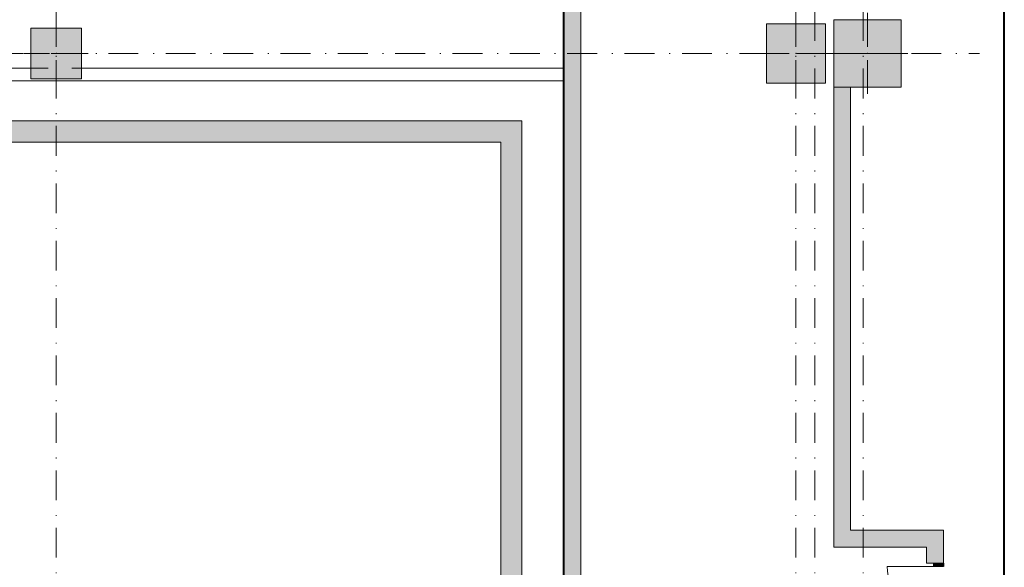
# Model space of a CAD drawing. Header units: millimetres. Extents: x 0 to 1184, y 0 to 836.
# Tile 188 of 241: x 1067 to 1184, y 389 to 454. Entities that reach past the tile are written whole.
import ezdxf
from ezdxf.xclip import XClip

# ---------------------------------------------------------------- set-up
doc = ezdxf.new("R2010")
doc.units = ezdxf.units.MM
doc.header["$MEASUREMENT"] = 0
doc.header["$XCLIPFRAME"] = 0
doc.linetypes.add('Штриховая', pattern=[5.644444, 2.822222, -2.822222])
doc.linetypes.add('Штрихпунктирная', pattern=[6.702778, 3.527778, -1.763889, 0, -1.411111])
for name, color, linetype in [('Конструктив - ГКЛ', 7, 'Continuous'), ('Конструктив - Колонны', 7, 'Continuous'), ('Конструктив - стены бассейнов жб нов', 7, 'Continuous'), ('Конструктив - Стены Внутр сущ.', 7, 'Continuous'), ('Элемент Модели - Зона', 7, 'Continuous'), ('Элемент Модели - Оси', 7, 'Continuous')]:
    doc.layers.add(name, color=color, linetype=linetype)

# ---------------------------------------------------------------- blocks, each defined once
blk = doc.blocks.new('Чертеж_4_4', base_point=(-278.48, 89.56))
at = {"layer": 'Конструктив - ГКЛ', "linetype": 'Continuous', "lineweight": 0, "true_color": 0x000000}
blk.add_hatch(color=18, dxfattribs=at).paths.add_polyline_path([(1131.65, 540.56), (1131.65, 272.81), (1131.77, 272.81), (1131.77, 540.56)])
at = {"layer": 'Конструктив - Колонны', "linetype": 'Continuous', "lineweight": 0, "true_color": 0x000000}
for points in [[(1163.77, 445.56), (1171.77, 445.56), (1171.77, 453.56), (1163.77, 453.56)], [(1068.52, 446.56), (1074.52, 446.56), (1074.52, 452.56), (1068.52, 452.56)], [(1155.77, 446.06), (1162.77, 446.06), (1162.77, 453.06), (1155.77, 453.06)]]:
    blk.add_hatch(color=18, dxfattribs=at).paths.add_polyline_path(points)
at = {"layer": 'Конструктив - стены бассейнов жб нов', "linetype": 'Continuous', "lineweight": 0, "true_color": 0x000000}
for points in [[(988.02, 439.06), (1124.27, 439.06), (1124.27, 441.56), (988.02, 441.56)], [(1124.27, 439.06), (1126.77, 441.56), (1124.27, 441.56)], [(1124.27, 439.06), (1126.77, 439.06), (1126.77, 441.56)], [(1124.27, 439.06), (1124.27, 373.56), (1126.77, 373.56), (1126.77, 439.06)]]:
    blk.add_hatch(color=18, dxfattribs=at).paths.add_polyline_path(points)
at = {"layer": 'Конструктив - Стены Внутр сущ.', "linetype": 'Continuous', "lineweight": 0, "true_color": 0x000000}
for points in [[(1131.77, 449.56), (1133.77, 449.56), (1133.77, 542.56), (1131.77, 542.56)], [(1133.77, 197.76), (1133.77, 449.56), (1131.77, 449.56), (1131.77, 197.76)], [(1163.77, 393.06), (1165.77, 393.06), (1165.77, 445.56), (1163.77, 445.56)], [(1165.77, 393.06), (1163.77, 391.06), (1165.77, 391.06)], [(1165.77, 393.06), (1163.77, 393.06), (1163.77, 391.06)], [(1165.77, 391.06), (1174.77, 391.06), (1174.77, 393.06), (1165.77, 393.06)], [(1174.77, 391.06), (1176.77, 393.06), (1174.77, 393.06)], [(1174.77, 391.06), (1176.77, 391.06), (1176.77, 393.06)], [(1174.77, 391.06), (1174.77, 389.16), (1176.77, 389.16), (1176.77, 391.06)], [(1176.77, 389.16), (1175.62, 389.16), (1175.62, 388.76), (1176.77, 388.76)]]:
    blk.add_hatch(color=18, dxfattribs=at).paths.add_polyline_path(points)
at = {"layer": 'Конструктив - ГКЛ', "color": 251, "linetype": 'Continuous', "lineweight": 20, "true_color": 0x575757, "flags": 128}
for points in [[(1131.77, 272.81), (1131.77, 542.66)], [(1131.65, 540.56), (1131.65, 272.81)]]:
    blk.add_lwpolyline(points, dxfattribs=at)
at = {"layer": 'Конструктив - Колонны', "color": 251, "linetype": 'Continuous', "lineweight": 5, "true_color": 0x575757}
for p, q in [((1071.52, 450.36), (1071.52, 453.36)), ((1159.27, 450.36), (1159.27, 453.86)), ((1167.77, 450.36), (1167.77, 454.36)), ((1070.72, 449.56), (1067.72, 449.56)), ((1071.52, 448.76), (1071.52, 445.76)), ((1072.32, 449.56), (1075.32, 449.56)), ((1158.47, 449.56), (1154.97, 449.56)), ((1159.27, 448.76), (1159.27, 445.26)), ((1160.07, 449.56), (1163.57, 449.56)), ((1166.97, 449.56), (1162.97, 449.56)), ((1167.77, 448.76), (1167.77, 444.76)), ((1168.57, 449.56), (1172.57, 449.56))]:
    blk.add_line(p, q, dxfattribs=at)
at = {"layer": 'Конструктив - Колонны', "color": 251, "linetype": 'Continuous', "lineweight": 15, "true_color": 0x575757, "flags": 128}
for points in [[(1163.77, 445.56), (1171.77, 445.56), (1171.77, 453.56), (1163.77, 453.56)], [(1068.52, 446.56), (1074.52, 446.56), (1074.52, 452.56), (1068.52, 452.56)], [(1155.77, 446.06), (1162.77, 446.06), (1162.77, 453.06), (1155.77, 453.06)]]:
    blk.add_lwpolyline(points, close=True, dxfattribs=at)
at = {"layer": 'Конструктив - Колонны', "color": 251, "linetype": 'Continuous', "lineweight": 5, "true_color": 0x575757}
for p in [(1071.52, 449.56), (1159.27, 449.56), (1167.77, 449.56)]:
    blk.add_point(p, dxfattribs=at)
at = {"layer": 'Конструктив - стены бассейнов жб нов', "color": 251, "linetype": 'Continuous', "lineweight": 15, "true_color": 0x575757}
for p, q in [((1131.65, 447.69), (1131.65, 447.81)), ((1131.65, 447.56), (1131.65, 447.69)), ((1131.65, 446.56), (1131.65, 447.56)), ((1131.65, 446.44), (1131.65, 446.56)), ((1131.65, 446.31), (1131.65, 446.44))]:
    blk.add_line(p, q, dxfattribs=at)
at = {"layer": 'Конструктив - стены бассейнов жб нов', "color": 251, "linetype": 'Continuous', "lineweight": 15, "true_color": 0x575757, "flags": 128}
for points in [[(1068.52, 447.81), (984.52, 447.81)], [(1131.65, 447.81), (1074.52, 447.81)], [(1131.77, 447.81), (1131.77, 447.69)], [(1131.77, 447.69), (1131.77, 447.56)], [(1131.77, 447.56), (1131.77, 446.56)], [(978.52, 446.31), (1131.65, 446.31)], [(1131.77, 446.56), (1131.77, 446.44)], [(1131.77, 446.44), (1131.77, 446.31)]]:
    blk.add_lwpolyline(points, dxfattribs=at)
at = {"layer": 'Конструктив - стены бассейнов жб нов', "color": 251, "linetype": 'Continuous', "lineweight": 20, "true_color": 0x575757, "flags": 128}
for points in [[(1124.27, 441.56), (985.52, 441.56)], [(1126.77, 441.56), (1124.27, 441.56)], [(1126.77, 371.06), (1126.77, 441.56)], [(988.02, 439.06), (1124.27, 439.06)], [(1124.27, 439.06), (1124.27, 373.56)]]:
    blk.add_lwpolyline(points, dxfattribs=at)
at = {"layer": 'Конструктив - Стены Внутр сущ.', "color": 251, "linetype": 'Continuous', "lineweight": 20, "true_color": 0x575757}
for p, q in [((1174.77, 389.16), (1174.77, 389.53)), ((1174.77, 389.16), (1174.77, 389.53)), ((1174.77, 389.16), (1174.77, 389.53)), ((1175.62, 389.16), (1174.77, 389.16)), ((1175.62, 389.16), (1174.77, 389.16)), ((1175.62, 389.16), (1174.77, 389.16)), ((1176.77, 389.16), (1175.62, 389.16)), ((1176.77, 389.16), (1175.62, 389.16)), ((1176.77, 389.16), (1175.62, 389.16)), ((1176.77, 389.16), (1176.77, 389.53)), ((1176.77, 389.16), (1176.77, 389.53)), ((1176.77, 389.16), (1176.77, 389.53))]:
    blk.add_line(p, q, dxfattribs=at)
at = {"layer": 'Конструктив - Стены Внутр сущ.', "color": 251, "linetype": 'Continuous', "lineweight": 30, "true_color": 0x575757}
for p, q in [((1175.62, 388.76), (1175.62, 389.16)), ((1175.62, 389.16), (1176.77, 389.16)), ((1176.77, 389.16), (1176.77, 388.76)), ((1176.77, 388.76), (1175.62, 388.76))]:
    blk.add_line(p, q, dxfattribs=at)
at = {"layer": 'Конструктив - Стены Внутр сущ.', "color": 251, "linetype": 'Continuous', "lineweight": 15, "true_color": 0x575757}
blk.add_line((1175.62, 388.76), (1170.1, 388.76), dxfattribs=at)
at = {"layer": 'Конструктив - Стены Внутр сущ.', "color": 251, "linetype": 'Continuous', "lineweight": 20, "true_color": 0x575757, "flags": 128}
for points in [[(1131.77, 542.56), (1131.77, 449.56)], [(1133.77, 449.56), (1133.77, 542.56)], [(1131.77, 449.56), (1131.77, 197.76)], [(1133.77, 197.76), (1133.77, 449.56)], [(1163.77, 445.56), (1163.77, 391.06)], [(1165.77, 393.06), (1165.77, 445.56)], [(1174.77, 393.06), (1165.77, 393.06)], [(1176.77, 393.06), (1174.77, 393.06)], [(1176.77, 389.16), (1176.77, 393.06)], [(1163.77, 391.06), (1165.77, 391.06)], [(1165.77, 391.06), (1174.77, 391.06)], [(1174.77, 391.06), (1174.77, 389.16)]]:
    blk.add_lwpolyline(points, dxfattribs=at)
at = {"layer": 'Конструктив - Стены Внутр сущ.', "color": 251, "linetype": 'Continuous', "lineweight": 5, "true_color": 0x575757}
blk.add_arc((1175.62, 388.76), 5.52, 180, 270, dxfattribs=at)
at = {"layer": 'Элемент Модели - Зона', "color": 7, "linetype": 'Штриховая', "lineweight": 15, "flags": 128}
for points in [[(930.02, 272.66), (930.02, 272.56), (945.62, 272.56), (945.62, 272.76), (978.77, 272.76), (978.77, 330.56), (978.52, 330.56), (978.52, 345.56), (978.77, 345.56), (978.77, 352.06), (978.02, 352.06), (978.02, 367.06), (978.77, 367.06), (978.77, 373.56), (978.52, 373.56), (978.52, 388.56), (978.77, 388.56), (978.77, 446.56), (978.52, 446.56), (978.52, 452.56), (984.52, 452.56), (984.52, 447.81), (1068.52, 447.81), (1068.52, 452.56), (1074.52, 452.56), (1074.52, 447.81), (1131.77, 447.81), (1131.77, 539.56), (1105.33, 539.56), (1074.52, 539.56), (1074.52, 536.56), (1068.52, 536.56), (1068.52, 539.56), (984.52, 539.56), (984.52, 536.56), (978.52, 536.56), (978.52, 539.56), (948.48, 539.56), (948.48, 517.09), (964.85, 517.09), (964.85, 485.35), (948.48, 485.35), (948.48, 461.62), (930.02, 461.62)], [(978.77, 446.56), (978.77, 367.06), (985.02, 367.06), (985.02, 359.56), (1131.77, 359.56), (1131.77, 447.81), (984.52, 447.81), (984.52, 446.56)]]:
    blk.add_lwpolyline(points, close=True, dxfattribs=at)
at = {"layer": 'Элемент Модели - Оси', "color": 7, "linetype": 'Штрихпунктирная', "lineweight": 15}
for p, q in [((1071.52, 828.73), (1071.52, 151.77)), ((1159.27, 828.73), (1159.27, 151.77)), ((1161.52, 828.73), (1161.52, 151.77)), ((1167.27, 828.73), (1167.27, 151.77)), ((57.32, 449.56), (1181.05, 449.56))]:
    blk.add_line(p, q, dxfattribs=at)

msp = doc.modelspace()

# ---------------------------------------------------------------- linework, layer by layer
at = {"color": 7, "linetype": 'Continuous', "lineweight": 40}
msp.add_line((1184, 5), (1184, 836), dxfattribs=at)

# ---------------------------------------------------------------- block references
at = {"color": 161, "linetype": 'Continuous', "lineweight": 40, "true_color": 0x83aefe}
ref = msp.add_blockref('Чертеж_4_4', (-278.48, 89.56), dxfattribs=at)
XClip(ref).set_block_clipping_path([(57.3201676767, 151.7660533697), (1181.0522393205, 828.727105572)])

doc.saveas('drawing.dxf')
